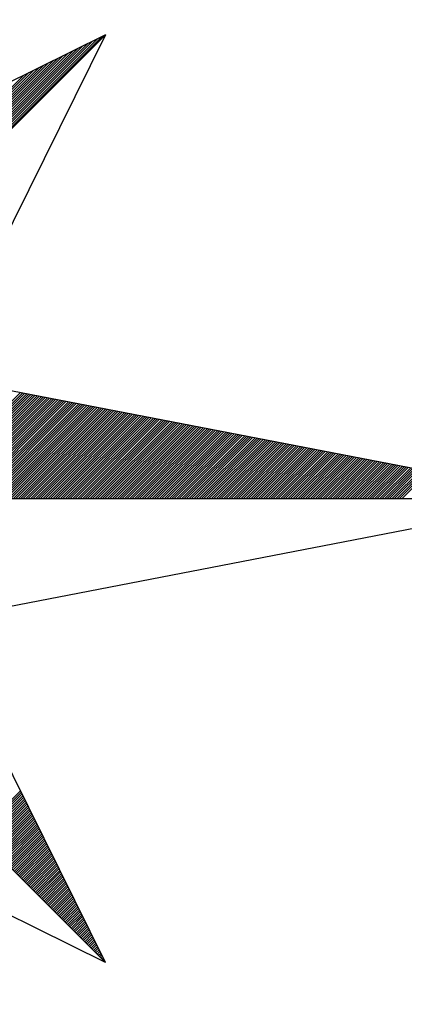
# Model space of a CAD drawing. Header units: metres. Extents: x 183400 to 184400, y 422200 to 427800.
# Tile 58 of 221: x 184380 to 184386, y 423759 to 423774. Entities that reach past the tile are written whole.
import ezdxf

# ---------------------------------------------------------------- set-up
doc = ezdxf.new("R2010")
doc.units = ezdxf.units.M
doc.layers.add('N_MK2', color=7, linetype='Continuous')
doc.layers.add('방위표', color=7, linetype='Continuous')

# ---------------------------------------------------------------- blocks, each defined once
blk = doc.blocks.new('N_MK2')
at = {"layer": '방위표', "color": 7, "linetype": 'Continuous'}
blk.add_lwpolyline([(-106.029, 0), (-33.696, -13.958), (0, 0), (-53.049, -53.048), (-13.958, -33.696), (0, 0), (0, -106.029), (13.958, -33.696), (0, 0), (53.048, -53.049), (33.696, -13.958), (0, 0), (106.028, 0), (33.696, 13.958), (0, 0), (53.049, 53.049), (13.958, 33.696), (0, 0), (0, 133.028), (-13.958, 33.696), (0, 0), (-53.049, 53.049), (-33.696, 13.958), (0, 0)], close=True, dxfattribs=at)
for points in [[(53.049, 53.049), (33.696, 13.958)], [(0.12, 0.29), (52.713, 52.882)], [(0.32, 0.773), (52.152, 52.605)], [(0.52, 1.256), (51.592, 52.328)], [(0.72, 1.739), (51.032, 52.05)], [(0.92, 2.221), (50.472, 51.773)], [(1.12, 2.704), (49.912, 51.496)], [(1.32, 3.187), (49.351, 51.218)], [(1.52, 3.67), (48.791, 50.941)], [(1.72, 4.153), (48.231, 50.664)], [(1.92, 4.636), (47.671, 50.386)], [(2.12, 5.119), (47.111, 50.109)], [(2.32, 5.602), (46.551, 49.832)], [(2.52, 6.084), (45.99, 49.554)], [(2.72, 6.567), (45.43, 49.277)], [(2.92, 7.05), (44.87, 49)], [(3.12, 7.533), (44.31, 48.723)], [(3.32, 8.016), (43.75, 48.445)], [(31.226, 0), (43.325, 12.1)], [(31.509, 0), (43.563, 12.054)], [(31.791, 0), (43.8, 12.008)], [(32.074, 0), (44.037, 11.963)], [(32.357, 0), (44.274, 11.917)], [(32.64, 0), (44.511, 11.871)], [(32.923, 0), (44.748, 11.825)], [(33.206, 0), (44.985, 11.78)], [(33.488, 0), (45.222, 11.734)], [(33.771, 0), (45.459, 11.688)], [(34.054, 0), (45.696, 11.642)], [(34.337, 0), (45.934, 11.597)], [(34.62, 0), (46.171, 11.551)], [(34.903, 0), (46.408, 11.505)], [(35.186, 0), (46.645, 11.459)], [(35.468, 0), (46.882, 11.414)], [(35.751, 0), (47.119, 11.368)], [(36.034, 0), (47.356, 11.322)], [(36.317, 0), (47.593, 11.276)], [(36.6, 0), (47.83, 11.23)], [(36.883, 0), (48.067, 11.185)], [(37.165, 0), (48.304, 11.139)], [(37.448, 0), (48.542, 11.093)], [(37.731, 0), (48.779, 11.047)], [(38.014, 0), (49.016, 11.002)], [(38.297, 0), (49.253, 10.956)], [(38.58, 0), (49.49, 10.91)], [(38.862, 0), (49.727, 10.864)], [(39.145, 0), (49.964, 10.819)], [(39.428, 0), (50.201, 10.773)], [(39.711, 0), (50.438, 10.727)], [(39.994, 0), (50.675, 10.681)], [(40.277, 0), (50.912, 10.636)], [(40.56, 0), (51.15, 10.59)], [(40.842, 0), (51.387, 10.544)], [(41.125, 0), (51.624, 10.498)], [(41.408, 0), (51.861, 10.453)], [(41.691, 0), (52.098, 10.407)], [(41.974, 0), (52.335, 10.361)], [(42.257, 0), (52.572, 10.315)], [(42.539, 0), (52.809, 10.27)], [(42.822, 0), (53.046, 10.224)], [(43.105, 0), (53.283, 10.178)], [(43.388, 0), (53.52, 10.132)], [(43.671, 0), (53.758, 10.087)], [(43.954, 0), (53.995, 10.041)], [(44.237, 0), (54.232, 9.995)], [(44.519, 0), (54.469, 9.949)], [(44.802, 0), (54.706, 9.904)], [(45.085, 0), (54.943, 9.858)], [(45.368, 0), (55.18, 9.812)], [(45.651, 0), (55.417, 9.766)], [(45.934, 0), (55.654, 9.721)], [(46.216, 0), (55.891, 9.675)], [(46.499, 0), (56.128, 9.629)], [(46.782, 0), (56.366, 9.583)], [(47.065, 0), (56.603, 9.538)], [(47.348, 0), (56.84, 9.492)], [(47.631, 0), (57.077, 9.446)], [(47.913, 0), (57.314, 9.4)], [(48.196, 0), (57.551, 9.355)], [(48.479, 0), (57.788, 9.309)], [(48.762, 0), (58.025, 9.263)], [(49.045, 0), (58.262, 9.217)], [(49.328, 0), (58.499, 9.172)], [(49.611, 0), (58.736, 9.126)], [(49.893, 0), (58.974, 9.08)], [(50.176, 0), (59.211, 9.034)], [(50.459, 0), (59.448, 8.989)], [(50.742, 0), (59.685, 8.943)], [(51.025, 0), (59.922, 8.897)], [(51.308, 0), (60.159, 8.851)], [(51.59, 0), (60.396, 8.806)], [(51.873, 0), (60.633, 8.76)], [(52.156, 0), (60.87, 8.714)], [(52.439, 0), (61.107, 8.668)], [(52.722, 0), (61.344, 8.623)], [(53.005, 0), (61.582, 8.577)], [(53.287, 0), (61.819, 8.531)], [(53.57, 0), (62.056, 8.485)], [(53.853, 0), (62.293, 8.44)], [(54.136, 0), (62.53, 8.394)], [(54.419, 0), (62.767, 8.348)], [(54.702, 0), (63.004, 8.302)], [(54.985, 0), (63.241, 8.257)], [(55.267, 0), (63.478, 8.211)], [(55.55, 0), (63.715, 8.165)], [(55.833, 0), (63.952, 8.119)], [(56.116, 0), (64.19, 8.074)], [(56.399, 0), (64.427, 8.028)], [(56.682, 0), (64.664, 7.982)], [(56.964, 0), (64.901, 7.936)], [(57.247, 0), (65.138, 7.891)], [(57.53, 0), (65.375, 7.845)], [(57.813, 0), (65.612, 7.799)], [(58.096, 0), (65.849, 7.753)], [(58.379, 0), (66.086, 7.708)], [(58.662, 0), (66.323, 7.662)], [(58.944, 0), (66.56, 7.616)], [(59.227, 0), (66.798, 7.57)], [(59.51, 0), (67.035, 7.525)], [(59.793, 0), (67.272, 7.479)], [(60.076, 0), (67.509, 7.433)], [(60.359, 0), (67.746, 7.387)], [(60.641, 0), (67.983, 7.342)], [(60.924, 0), (68.22, 7.296)], [(61.207, 0), (68.457, 7.25)], [(61.49, 0), (68.694, 7.204)], [(61.773, 0), (68.931, 7.159)], [(62.056, 0), (69.168, 7.113)], [(62.338, 0), (69.406, 7.067)], [(62.621, 0), (69.643, 7.021)], [(62.904, 0), (69.88, 6.976)], [(63.187, 0), (70.117, 6.93)], [(63.47, 0), (70.354, 6.884)], [(63.753, 0), (70.591, 6.838)], [(64.036, 0), (70.828, 6.793)], [(64.318, 0), (71.065, 6.747)], [(64.601, 0), (71.302, 6.701)], [(64.884, 0), (71.539, 6.655)], [(65.167, 0), (71.776, 6.61)], [(65.45, 0), (72.014, 6.564)], [(65.733, 0), (72.251, 6.518)], [(66.015, 0), (72.488, 6.472)], [(66.298, 0), (72.725, 6.427)], [(66.581, 0), (72.962, 6.381)], [(66.864, 0), (73.199, 6.335)], [(67.147, 0), (73.436, 6.289)], [(67.43, 0), (73.673, 6.244)], [(67.713, 0), (73.91, 6.198)], [(67.995, 0), (74.147, 6.152)], [(68.278, 0), (74.384, 6.106)], [(68.561, 0), (74.622, 6.061)], [(68.844, 0), (74.859, 6.015)], [(69.127, 0), (75.096, 5.969)], [(69.41, 0), (75.333, 5.923)], [(69.692, 0), (75.57, 5.878)], [(69.975, 0), (75.807, 5.832)], [(70.258, 0), (76.044, 5.786)], [(70.541, 0), (76.281, 5.74)], [(70.824, 0), (76.518, 5.695)], [(71.107, 0), (76.755, 5.649)], [(71.389, 0), (76.992, 5.603)], [(71.672, 0), (77.23, 5.557)], [(71.955, 0), (77.467, 5.512)], [(72.238, 0), (77.704, 5.466)], [(72.521, 0), (77.941, 5.42)], [(72.804, 0), (78.178, 5.374)], [(73.087, 0), (78.415, 5.329)], [(73.369, 0), (78.652, 5.283)], [(73.652, 0), (78.889, 5.237)], [(73.935, 0), (79.126, 5.191)], [(74.218, 0), (79.363, 5.146)], [(74.501, 0), (79.6, 5.1)], [(74.784, 0), (79.838, 5.054)], [(75.066, 0), (80.075, 5.008)], [(75.349, 0), (80.312, 4.962)], [(75.632, 0), (80.549, 4.917)], [(75.915, 0), (80.786, 4.871)], [(76.198, 0), (81.023, 4.825)], [(76.481, 0), (81.26, 4.779)], [(76.763, 0), (81.497, 4.734)], [(77.046, 0), (81.734, 4.688)], [(77.329, 0), (81.971, 4.642)], [(77.612, 0), (82.209, 4.596)], [(77.895, 0), (82.446, 4.551)], [(78.178, 0), (82.683, 4.505)], [(78.461, 0), (82.92, 4.459)], [(78.743, 0), (83.157, 4.413)], [(79.026, 0), (83.394, 4.368)], [(79.309, 0), (83.631, 4.322)], [(79.592, 0), (83.868, 4.276)], [(79.875, 0), (84.105, 4.23)], [(80.158, 0), (84.342, 4.185)], [(80.44, 0), (84.579, 4.139)], [(80.723, 0), (84.817, 4.093)], [(81.006, 0), (85.054, 4.047)], [(81.289, 0), (85.291, 4.002)], [(81.572, 0), (85.528, 3.956)], [(81.855, 0), (85.765, 3.91)], [(82.138, 0), (86.002, 3.864)], [(82.42, 0), (86.239, 3.819)], [(82.703, 0), (86.476, 3.773)], [(82.986, 0), (86.713, 3.727)], [(83.269, 0), (86.95, 3.681)], [(83.552, 0), (87.187, 3.636)], [(83.835, 0), (87.425, 3.59)], [(84.117, 0), (87.662, 3.544)], [(84.4, 0), (87.899, 3.498)], [(84.683, 0), (88.136, 3.453)], [(84.966, 0), (88.373, 3.407)], [(85.249, 0), (88.61, 3.361)], [(85.532, 0), (88.847, 3.315)], [(85.814, 0), (89.084, 3.27)], [(86.097, 0), (89.321, 3.224)], [(86.38, 0), (89.558, 3.178)], [(86.663, 0), (89.795, 3.132)], [(86.946, 0), (90.033, 3.087)], [(106.028, 0), (33.696, -13.958)], [(53.048, -53.049), (13.958, -33.696)], [(38.381, -38.382), (43.335, -33.429)], [(38.523, -38.524), (43.429, -33.618)], [(38.664, -38.665), (43.522, -33.807)], [(38.806, -38.806), (43.616, -33.996)], [(38.947, -38.948), (43.71, -34.185)], [(39.088, -39.089), (43.803, -34.375)], [(39.23, -39.231), (43.897, -34.564)], [(39.371, -39.372), (43.991, -34.753)], [(39.513, -39.513), (44.084, -34.942)], [(39.654, -39.655), (44.178, -35.131)], [(39.796, -39.796), (44.271, -35.32)], [(39.937, -39.938), (44.365, -35.51)], [(40.078, -40.079), (44.459, -35.699)], [(40.22, -40.221), (44.552, -35.888)], [(40.361, -40.362), (44.646, -36.077)], [(40.503, -40.503), (44.74, -36.266)], [(40.644, -40.645), (44.833, -36.456)], [(40.786, -40.786), (44.927, -36.645)], [(40.927, -40.928), (45.021, -36.834)], [(41.068, -41.069), (45.114, -37.023)], [(41.21, -41.211), (45.208, -37.212)], [(41.351, -41.352), (45.302, -37.401)], [(41.493, -41.493), (45.395, -37.591)], [(41.634, -41.635), (45.489, -37.78)], [(41.775, -41.776), (45.583, -37.969)], [(41.917, -41.918), (45.676, -38.158)], [(42.058, -42.059), (45.77, -38.347)], [(42.2, -42.201), (45.864, -38.537)], [(42.341, -42.342), (45.957, -38.726)], [(42.483, -42.483), (46.051, -38.915)], [(42.624, -42.625), (46.145, -39.104)], [(42.765, -42.766), (46.238, -39.293)], [(42.907, -42.908), (46.332, -39.483)], [(43.048, -43.049), (46.426, -39.672)], [(43.19, -43.19), (46.519, -39.861)], [(43.331, -43.332), (46.613, -40.05)], [(43.473, -43.473), (46.707, -40.239)], [(43.614, -43.615), (46.8, -40.428)], [(43.755, -43.756), (46.894, -40.618)], [(43.897, -43.898), (46.988, -40.807)], [(44.038, -44.039), (47.081, -40.996)], [(44.18, -44.18), (47.175, -41.185)], [(44.321, -44.322), (47.268, -41.374)], [(44.462, -44.463), (47.362, -41.564)], [(44.604, -44.605), (47.456, -41.753)], [(44.745, -44.746), (47.549, -41.942)], [(44.887, -44.888), (47.643, -42.131)], [(45.028, -45.029), (47.737, -42.32)], [(45.17, -45.17), (47.83, -42.51)], [(45.311, -45.312), (47.924, -42.699)], [(45.452, -45.453), (48.018, -42.888)], [(45.594, -45.595), (48.111, -43.077)], [(45.735, -45.736), (48.205, -43.266)], [(45.877, -45.878), (48.299, -43.455)], [(46.018, -46.019), (48.392, -43.645)], [(46.16, -46.16), (48.486, -43.834)], [(46.301, -46.302), (48.58, -44.023)], [(46.442, -46.443), (48.673, -44.212)], [(46.584, -46.585), (48.767, -44.401)], [(46.725, -46.726), (48.861, -44.591)], [(46.867, -46.867), (48.954, -44.78)], [(47.008, -47.009), (49.048, -44.969)], [(47.149, -47.15), (49.142, -45.158)], [(47.291, -47.292), (49.235, -45.347)], [(47.432, -47.433), (49.329, -45.537)], [(47.574, -47.575), (49.423, -45.726)], [(47.715, -47.716), (49.516, -45.915)], [(47.857, -47.857), (49.61, -46.104)], [(47.998, -47.999), (49.704, -46.293)], [(48.139, -48.14), (49.797, -46.482)], [(48.281, -48.282), (49.891, -46.672)], [(48.422, -48.423), (49.985, -46.861)], [(48.564, -48.565), (50.078, -47.05)], [(48.705, -48.706), (50.172, -47.239)], [(48.846, -48.847), (50.266, -47.428)], [(48.988, -48.989), (50.359, -47.618)], [(49.129, -49.13), (50.453, -47.807)], [(49.271, -49.272), (50.546, -47.996)], [(49.412, -49.413), (50.64, -48.185)], [(49.554, -49.555), (50.734, -48.374)], [(49.695, -49.696), (50.827, -48.564)], [(49.836, -49.837), (50.921, -48.753)], [(49.978, -49.979), (51.015, -48.942)], [(50.119, -50.12), (51.108, -49.131)], [(50.261, -50.262), (51.202, -49.32)], [(50.402, -50.403), (51.296, -49.509)], [(50.544, -50.544), (51.389, -49.699)], [(50.685, -50.686), (51.483, -49.888)], [(50.826, -50.827), (51.577, -50.077)], [(50.968, -50.969), (51.67, -50.266)], [(51.109, -51.11), (51.764, -50.455)], [(51.251, -51.252), (51.858, -50.645)], [(51.392, -51.393), (51.951, -50.834)], [(51.533, -51.534), (52.045, -51.023)], [(51.675, -51.676), (52.139, -51.212)], [(51.816, -51.817), (52.232, -51.401)], [(51.958, -51.959), (52.326, -51.59)], [(52.099, -52.1), (52.42, -51.78)], [(52.241, -52.242), (52.513, -51.969)], [(52.382, -52.383), (52.607, -52.158)], [(52.523, -52.524), (52.701, -52.347)], [(52.665, -52.666), (52.794, -52.536)], [(52.806, -52.807), (52.888, -52.726)], [(52.948, -52.949), (52.982, -52.915)]]:
    blk.add_lwpolyline(points, dxfattribs=at)

msp = doc.modelspace()

# ---------------------------------------------------------------- block references
at = {"layer": 'N_MK2', "linetype": 'Continuous', "lineweight": 15, "xscale": 0.1399996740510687, "yscale": 0.1399996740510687, "zscale": 0.139999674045}
msp.add_blockref('N_MK2', (184373.805, 423766.673), dxfattribs=at)

doc.saveas('drawing.dxf')
